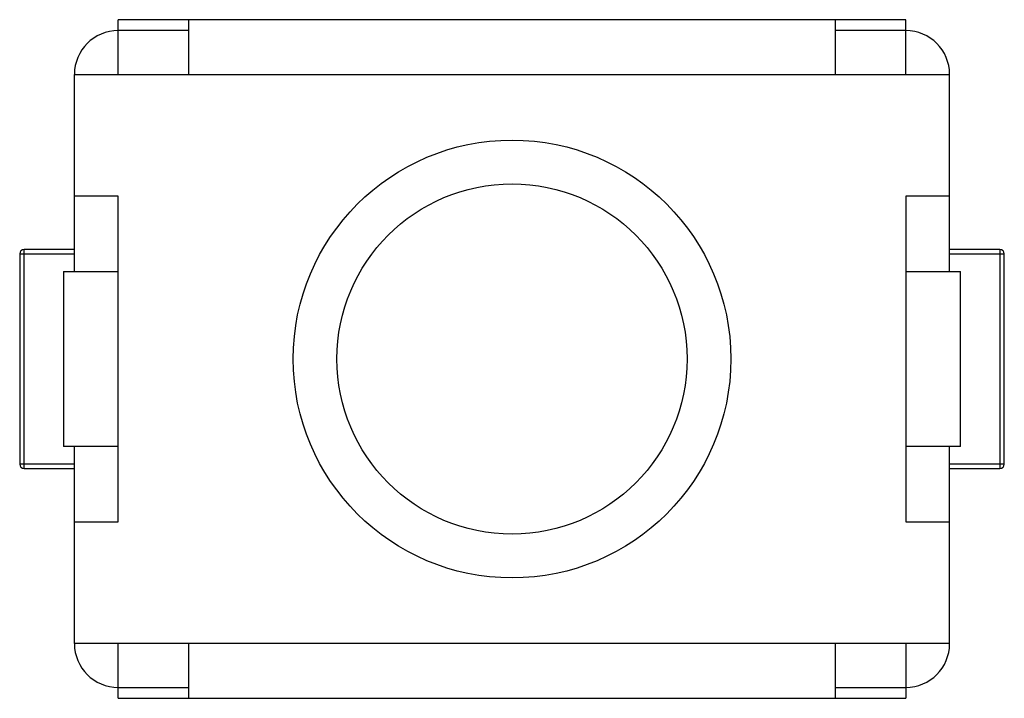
# Model space of a CAD drawing. Header units: inches. Extents: x -50 to 60, y -7 to 68.
# Tile 6 of 108: x -35.78 to -31.28, y 14.38 to 17.48. Entities that reach past the tile are written whole.
import ezdxf

# ---------------------------------------------------------------- set-up
doc = ezdxf.new("R2010")
doc.units = ezdxf.units.IN
doc.header["$LTSCALE"] = 1.21
doc.header["$MEASUREMENT"] = 0
doc.layers.get('0').update_dxf_attribs({"linetype": 'CONTINUOUS'})

msp = doc.modelspace()

# ---------------------------------------------------------------- linework, layer by layer
at = {"color": 7, "linetype": 'Continuous'}
for p, q in [((-31.7335, 17.4785), (-35.3335, 17.4785)), ((-35.3335, 17.2285), (-35.3335, 17.4785)), ((-35.0105, 17.2285), (-35.0105, 17.4785)), ((-32.0566, 17.4785), (-32.0566, 17.2285)), ((-31.7335, 17.2285), (-31.7335, 17.4785)), ((-35.0105, 17.4285), (-35.3335, 17.4285)), ((-31.7335, 17.4285), (-32.0566, 17.4285)), ((-35.5335, 17.2285), (-31.5335, 17.2285)), ((-35.5335, 16.3285), (-35.5335, 17.2285)), ((-31.5335, 16.3285), (-31.5335, 17.2285)), ((-35.3335, 16.672), (-35.5335, 16.672)), ((-35.3335, 15.1849), (-35.3335, 16.672)), ((-31.5335, 16.672), (-31.7335, 16.672)), ((-31.7335, 16.672), (-31.7335, 15.1849)), ((-35.5335, 16.4285), (-35.7635, 16.4285)), ((-35.7635, 15.4285), (-35.7635, 16.4285)), ((-31.3035, 16.4285), (-31.5335, 16.4285)), ((-31.3035, 16.4285), (-31.3035, 15.4285)), ((-35.7835, 16.4085), (-35.5335, 16.4085)), ((-35.7835, 16.4085), (-35.7835, 15.4485)), ((-31.5335, 16.4085), (-31.2835, 16.4085)), ((-31.2835, 15.4485), (-31.2835, 16.4085)), ((-35.5835, 16.3285), (-35.3335, 16.3285)), ((-35.5835, 16.3285), (-35.5835, 15.5285)), ((-31.7335, 16.3285), (-31.4835, 16.3285)), ((-31.4835, 15.5285), (-31.4835, 16.3285)), ((-35.3335, 15.5285), (-35.5835, 15.5285)), ((-35.5335, 14.6285), (-35.5335, 15.5285)), ((-31.4835, 15.5285), (-31.7335, 15.5285)), ((-31.5335, 14.6285), (-31.5335, 15.5285)), ((-35.5335, 15.4485), (-35.7835, 15.4485)), ((-31.2835, 15.4485), (-31.5335, 15.4485)), ((-35.7635, 15.4285), (-35.5335, 15.4285)), ((-31.5335, 15.4285), (-31.3035, 15.4285)), ((-35.5335, 15.1849), (-35.3335, 15.1849)), ((-31.7335, 15.1849), (-31.5335, 15.1849)), ((-31.5335, 14.6285), (-35.5335, 14.6285)), ((-35.3335, 14.3785), (-35.3335, 14.6285)), ((-35.0105, 14.3785), (-35.0105, 14.6285)), ((-32.0566, 14.6285), (-32.0566, 14.3785)), ((-31.7335, 14.6285), (-31.7335, 14.3785)), ((-35.3335, 14.4285), (-35.0105, 14.4285)), ((-32.0566, 14.4285), (-31.7335, 14.4285)), ((-35.3335, 14.3785), (-31.7335, 14.3785)), ((-35.0105, 14.3797), (-32.0566, 14.3797))]:
    msp.add_line(p, q, dxfattribs=at)
for radius in [1, 0.8]:
    msp.add_circle((-33.5335, 15.9285), radius, dxfattribs=at)
for centre, radius, start, end in [((-35.3335, 17.2285), 0.2, 90, 180), ((-31.7335, 17.2285), 0.2, 0, 90), ((-35.7635, 16.4085), 0.02, 90, 180), ((-31.3035, 16.4085), 0.02, 0, 90), ((-35.7635, 15.4485), 0.02, 180, 270), ((-31.3035, 15.4485), 0.02, 270, 0), ((-35.3335, 14.6285), 0.2, 180, 270), ((-31.7335, 14.6285), 0.2, 270, 0)]:
    msp.add_arc(centre, radius, start, end, dxfattribs=at)

doc.saveas('drawing.dxf')
